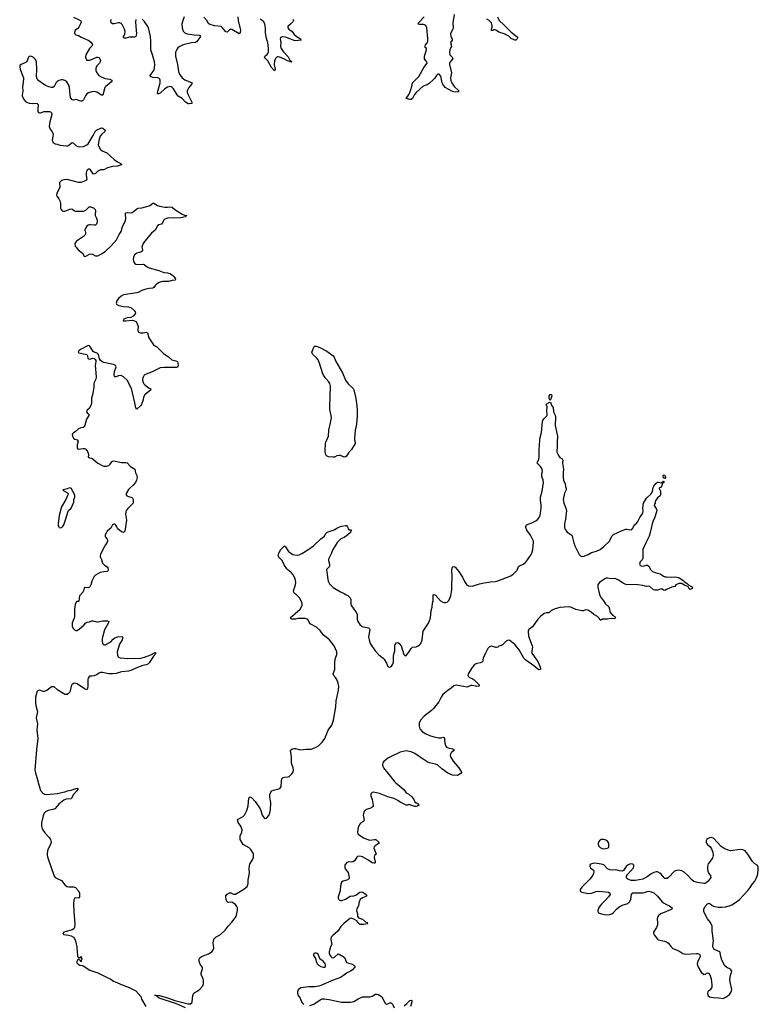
# Model space of a CAD drawing. Header units: inches. Extents: x 1835039 to 2027607, y 642849 to 774141.
# Tile 74 of 113: x 1989387 to 2001506, y 662168 to 678324. Entities that reach past the tile are written whole.
import ezdxf

# ---------------------------------------------------------------- set-up
doc = ezdxf.new("R2010")
doc.units = ezdxf.units.IN
doc.header["$MEASUREMENT"] = 0
for name, color, linetype in [('B9686', 7, 'Continuous'), ('B9687', 7, 'Continuous'), ('B9696', 7, 'Continuous'), ('B9697', 7, 'Continuous'), ('C0606', 7, 'Continuous')]:
    doc.layers.add(name, color=color, linetype=linetype)

msp = doc.modelspace()

# ---------------------------------------------------------------- linework, layer by layer
at = {"layer": 'B9686', "color": 6, "elevation": 200}
for points in [[(1990000, 667333), (1989950, 667377), (1989930, 667380), (1989910, 667375), (1989830, 667316), (1989790, 667299), (1989770, 667299), (1989710, 667323), (1989690, 667317), (1989670, 667293), (1989660, 667270), (1989648, 667208), (1989644, 667110), (1989650, 667070), (1989676, 666990), (1989679, 666970), (1989656, 666870), (1989677, 666770), (1989666, 666670), (1989683, 666530), (1989661, 666350), (1989637, 666010), (1989644, 665964), (1989730, 665676), (1989770, 665629), (1989796, 665616), (1989833, 665613), (1990000, 665626)], [(1990000, 665419), (1989962, 665378), (1989930, 665364), (1989852, 665348), (1989810, 665324), (1989790, 665302), (1989770, 665260), (1989746, 665146), (1989744, 665090), (1989755, 665050), (1989800, 664980), (1989870, 664907), (1989891, 664871), (1989898, 664850), (1989901, 664830), (1989893, 664790), (1989849, 664710), (1989840, 664650), (1989840, 664610), (1989849, 664570), (1989955, 664270), (1989970, 664250), (1990000, 664235)]]:
    msp.add_lwpolyline(points, dxfattribs=at)
at = {"layer": 'B9687', "color": 6, "elevation": 200}
for points in [[(1990000, 677306), (1989987, 677293), (1989950, 677229), (1989930, 677214), (1989910, 677212), (1989863, 677223), (1989810, 677246), (1989687, 677330), (1989671, 677351), (1989660, 677390), (1989666, 677510), (1989661, 677630), (1989648, 677670), (1989632, 677690), (1989610, 677707), (1989570, 677723), (1989542, 677718), (1989530, 677709), (1989512, 677650), (1989494, 677626), (1989413, 677587), (1989390, 677570), (1989387, 677550), (1989394, 677510), (1989414, 677450), (1989449, 677369), (1989446, 677290), (1989434, 677230), (1989439, 677150), (1989426, 677086), (1989428, 677068), (1989459, 677010), (1989490, 676979), (1989510, 676967), (1989550, 676955), (1989590, 676950), (1989650, 676956), (1989675, 676950), (1989688, 676930), (1989690, 676910), (1989684, 676870), (1989684, 676824), (1989690, 676805), (1989699, 676799), (1989710, 676795), (1989730, 676797), (1989790, 676815), (1989876, 676816), (1989894, 676814), (1989910, 676798), (1989912, 676770), (1989880, 676650), (1989872, 676570), (1989886, 676530), (1989922, 676482), (1989935, 676450), (1989933, 676410), (1989922, 676350), (1989926, 676330), (1989937, 676310), (1989969, 676289), (1990000, 676279)], [(1990000, 675491), (1990000, 675490), (1989990, 675450), (1989994, 675430), (1990000, 675422)]]:
    msp.add_lwpolyline(points, dxfattribs=at)
at = {"layer": 'B9696', "color": 6}
for points, elevation in [([(1990892, 670000), (1990881, 669979), (1990824, 669930), (1990809, 669910), (1990789, 669870), (1990789, 669850), (1990794, 669834), (1990822, 669802), (1990828, 669790), (1990828, 669770), (1990822, 669750), (1990793, 669710), (1990749, 669631), (1990710, 669550), (1990705, 669525), (1990706, 669510), (1990727, 669467), (1990748, 669408), (1990776, 669376), (1990824, 669344), (1990833, 669330), (1990841, 669290), (1990829, 669271), (1990770, 669265), (1990709, 669251), (1990629, 669211), (1990610, 669190), (1990570, 669113), (1990555, 669050), (1990540, 669020), (1990530, 669010), (1990510, 669001), (1990450, 669009), (1990443, 668997), (1990436, 668950), (1990430, 668938), (1990369, 668870), (1990355, 668785), (1990350, 668780), (1990325, 668775), (1990312, 668768), (1990298, 668730), (1990285, 668655), (1990285, 668530), (1990278, 668502), (1990247, 668430), (1990249, 668370), (1990268, 668330), (1990288, 668310), (1990310, 668302), (1990330, 668304), (1990370, 668328), (1990441, 668390), (1990470, 668428), (1990490, 668440), (1990530, 668442), (1990570, 668459), (1990590, 668461), (1990650, 668443), (1990670, 668442), (1990750, 668460), (1990830, 668460), (1990848, 668450), (1990844, 668430), (1990781, 668310), (1990740, 668170), (1990738, 668130), (1990747, 668087), (1990770, 668064), (1990790, 668067), (1990884, 668116), (1990919, 668161), (1990950, 668183), (1990990, 668197), (1991070, 668203), (1991079, 668190), (1991070, 668150), (1991025, 668075), (1990986, 667954), (1990990, 667896), (1991001, 667870), (1991010, 667862), (1991034, 667854), (1991163, 667843), (1991287, 667847), (1991350, 667843), (1991436, 667864), (1991537, 667903), (1991610, 667942), (1991627, 667930), (1991582, 667878), (1991510, 667770), (1991489, 667751), (1991461, 667739), (1991407, 667730), (1991290, 667684), (1991210, 667645), (1991170, 667635), (1991059, 667621), (1990970, 667596), (1990910, 667589), (1990850, 667591), (1990744, 667610), (1990710, 667611), (1990690, 667604), (1990645, 667575), (1990610, 667558), (1990570, 667552), (1990530, 667552), (1990510, 667522), (1990503, 667497), (1990504, 667390), (1990499, 667350), (1990490, 667330), (1990450, 667344), (1990330, 667427), (1990290, 667438), (1990267, 667433), (1990244, 667410), (1990234, 667386), (1990210, 667292), (1990190, 667267), (1990167, 667253), (1990130, 667251), (1990110, 667260), (1990010, 667324), (1990000, 667333)], 200), ([(1990029, 670000), (1990034, 669994), (1990050, 669987), (1990070, 669989), (1990085, 670000)], 200), ([(1991121, 670000), (1991110, 669929), (1991090, 669907), (1991070, 669913), (1991050, 669927), (1991010, 669959), (1990990, 669983), (1990980, 670000)], 200), ([(1992110, 662110), (1991958, 662178), (1991678, 662270), (1991639, 662299), (1991607, 662310), (1991605, 662315), (1991610, 662322), (1991617, 662317), (1991683, 662310), (1991828, 662270), (1991933, 662233), (1992150, 662178), (1992190, 662176), (1992209, 662190), (1992216, 662210), (1992230, 662310), (1992245, 662350), (1992258, 662362), (1992310, 662390), (1992350, 662420), (1992391, 662470), (1992404, 662510), (1992404, 662550), (1992396, 662590), (1992362, 662650), (1992364, 662684), (1992387, 662750), (1992385, 662770), (1992348, 662828), (1992331, 662870), (1992333, 662910), (1992342, 662930), (1992370, 662952), (1992486, 662994), (1992544, 663036), (1992560, 663060), (1992570, 663090), (1992564, 663176), (1992574, 663230), (1992582, 663250), (1992610, 663276), (1992684, 663316), (1992757, 663383), (1992806, 663450), (1992866, 663514), (1992939, 663610), (1992959, 663710), (1992958, 663750), (1992952, 663772), (1992926, 663806), (1992870, 663842), (1992810, 663840), (1992793, 663850), (1992780, 663870), (1992774, 663890), (1992768, 663930), (1992771, 663950), (1992790, 663977), (1992830, 663998), (1992850, 663998), (1992897, 663977), (1992930, 663976), (1993063, 664057), (1993098, 664082), (1993118, 664102), (1993135, 664150), (1993137, 664210), (1993153, 664290), (1993155, 664330), (1993150, 664390), (1993156, 664444), (1993165, 664470), (1993213, 664550), (1993225, 664590), (1993222, 664630), (1993215, 664650), (1993179, 664710), (1993154, 664734), (1993055, 664790), (1993007, 664870), (1993002, 664902), (1993004, 664930), (1993032, 664990), (1993036, 665030), (1993014, 665090), (1992972, 665150), (1992958, 665190), (1992972, 665208), (1993053, 665250), (1993074, 665270), (1993112, 665350), (1993134, 665426), (1993145, 665550), (1993150, 665563), (1993170, 665571), (1993190, 665561), (1993250, 665498), (1993334, 665374), (1993345, 665350), (1993366, 665270), (1993390, 665235), (1993410, 665218), (1993435, 665225), (1993472, 665268), (1993490, 665310), (1993502, 665358), (1993507, 665473), (1993490, 665570), (1993493, 665610), (1993506, 665650), (1993525, 665670), (1993550, 665684), (1993637, 665703), (1993663, 665717), (1993677, 665743), (1993680, 665830), (1993690, 665870), (1993710, 665890), (1993730, 665896), (1993790, 665899), (1993810, 665908), (1993853, 665950), (1993869, 665970), (1993875, 665985), (1993881, 666010), (1993876, 666050), (1993850, 666109), (1993847, 666127), (1993844, 666236), (1993831, 666329), (1993838, 666342), (1993862, 666358), (1993890, 666364), (1993910, 666363), (1993990, 666341), (1994090, 666355), (1994170, 666354), (1994250, 666386), (1994288, 666410), (1994350, 666468), (1994394, 666530), (1994450, 666665), (1994510, 666750), (1994538, 666830), (1994573, 667050), (1994582, 667150), (1994616, 667324), (1994622, 667382), (1994615, 667435), (1994590, 667499), (1994571, 667531), (1994545, 667550), (1994532, 667590), (1994556, 667664), (1994557, 667790), (1994570, 667848), (1994593, 667910), (1994591, 667950), (1994548, 668048), (1994471, 668151), (1994368, 668228), (1994319, 668299), (1994257, 668357), (1994153, 668410), (1994140, 668430), (1994126, 668466), (1994110, 668490), (1994070, 668500), (1993950, 668496), (1993910, 668487), (1993870, 668485), (1993845, 668490), (1993824, 668510), (1993988, 668652), (1994019, 668710), (1994020, 668750), (1994006, 668790), (1993977, 668837), (1993930, 668885), (1993897, 668910), (1993883, 668930), (1993882, 668950), (1993911, 669049), (1993918, 669090), (1993915, 669130), (1993897, 669177), (1993874, 669214), (1993846, 669246), (1993792, 669290), (1993770, 669316), (1993730, 669370), (1993692, 669452), (1993663, 669483), (1993649, 669490), (1993629, 669529), (1993638, 669570), (1993669, 669630), (1993730, 669692), (1993750, 669676), (1993800, 669600), (1993844, 669564), (1993870, 669550), (1993902, 669542), (1993930, 669538), (1993970, 669542), (1994017, 669563), (1994116, 669624), (1994210, 669692), (1994330, 669805), (1994389, 669850), (1994406, 669890), (1994430, 669913), (1994544, 669956), (1994590, 669983), (1994633, 670000)], 200), ([(1994766, 670000), (1994772, 669990), (1994774, 669970), (1994790, 669954), (1994833, 669953), (1994822, 669938), (1994812, 669910), (1994771, 669870), (1994711, 669830), (1994656, 669804), (1994595, 669745), (1994520, 669620), (1994500, 669560), (1994455, 669470), (1994453, 669450), (1994471, 669390), (1994468, 669352), (1994450, 669330), (1994427, 669310), (1994423, 669290), (1994433, 669233), (1994436, 669170), (1994449, 669109), (1994470, 669067), (1994529, 669009), (1994650, 668936), (1994711, 668910), (1994738, 668890), (1994770, 668874), (1994810, 668835), (1994818, 668810), (1994818, 668738), (1994828, 668710), (1994850, 668683), (1994869, 668649), (1994904, 668610), (1994925, 668570), (1994922, 668490), (1994934, 668450), (1994970, 668398), (1995007, 668370), (1995030, 668360), (1995108, 668348), (1995127, 668330), (1995133, 668310), (1995114, 668230), (1995112, 668190), (1995119, 668150), (1995140, 668090), (1995219, 667970), (1995282, 667902), (1995350, 667850), (1995367, 667830), (1995406, 667766), (1995426, 667710), (1995450, 667701), (1995470, 667706), (1995490, 667718), (1995512, 667750), (1995519, 667781), (1995523, 667890), (1995540, 667970), (1995544, 668050), (1995550, 668071), (1995570, 668097), (1995590, 668104), (1995610, 668096), (1995648, 668050), (1995689, 667910), (1995710, 667887), (1995730, 667891), (1995774, 667946), (1995810, 668006), (1995830, 668026), (1995890, 668035), (1995924, 668050), (1995955, 668070), (1995969, 668090), (1995992, 668148), (1996007, 668290), (1996096, 668424), (1996126, 668510), (1996140, 668630), (1996153, 668687), (1996160, 668750), (1996172, 668790), (1996173, 668887), (1996190, 668893), (1996210, 668882), (1996290, 668790), (1996330, 668765), (1996350, 668759), (1996379, 668761), (1996407, 668773), (1996430, 668796), (1996462, 668870), (1996479, 668970), (1996477, 669030), (1996483, 669190), (1996478, 669290), (1996481, 669319), (1996490, 669345), (1996510, 669351), (1996530, 669341), (1996590, 669272), (1996650, 669178), (1996685, 669105), (1996717, 669057), (1996750, 669036), (1996810, 669029), (1996930, 669068), (1997010, 669085), (1997110, 669102), (1997190, 669106), (1997230, 669114), (1997443, 669197), (1997491, 669229), (1997530, 669270), (1997547, 669293), (1997570, 669350), (1997590, 669364), (1997650, 669389), (1997684, 669416), (1997721, 669459), (1997769, 669531), (1997788, 669570), (1997804, 669630), (1997817, 669750), (1997815, 669770), (1997770, 669867), (1997708, 669950), (1997692, 669990), (1997692, 670000)], 200), ([(1998324, 670000), (1998324, 669990), (1998330, 669968), (1998370, 669917), (1998430, 669879), (1998450, 669855), (1998459, 669830), (1998478, 669738), (1998494, 669690), (1998530, 669627), (1998566, 669550), (1998590, 669525), (1998610, 669517), (1998650, 669524), (1998713, 669550), (1998770, 669582), (1998850, 669602), (1998910, 669630), (1998970, 669678), (1999064, 669770), (1999103, 669850), (1999130, 669877), (1999270, 669942), (1999330, 669963), (1999350, 669967), (1999410, 669951), (1999430, 669958), (1999450, 669982), (1999457, 670000)], 200), ([(1999753, 670000), (1999732, 669908), (1999714, 669850), (1999658, 669742), (1999613, 669630), (1999609, 669610), (1999612, 669488), (1999598, 669462), (1999568, 669430), (1999555, 669390), (1999570, 669366), (1999610, 669355), (1999670, 669374), (1999690, 669373), (1999716, 669350), (1999733, 669310), (1999746, 669290), (1999770, 669272), (1999830, 669250), (1999894, 669234), (1999930, 669211), (1999950, 669191), (1999970, 669181), (2000000, 669180)], 200), ([(2000000, 668976), (1999970, 668960), (1999950, 668966), (1999930, 668980), (1999910, 668983), (1999850, 668964), (1999810, 668963), (1999787, 668970), (1999726, 669026), (1999710, 669030), (1999670, 669024), (1999610, 669039), (1999530, 669050), (1999330, 669059), (1999290, 669076), (1999213, 669130), (1999170, 669152), (1999150, 669156), (1999090, 669152), (1999030, 669161), (1999010, 669160), (1998988, 669152), (1998901, 669090), (1998884, 669070), (1998875, 669050), (1998871, 669010), (1998898, 668890), (1998915, 668855), (1998968, 668790), (1999000, 668740), (1999052, 668690), (1999066, 668654), (1999071, 668610), (1999086, 668586), (1999113, 668553), (1999152, 668530), (1999165, 668510), (1999150, 668499), (1999130, 668493), (1999090, 668498), (1999030, 668490), (1998970, 668490), (1998950, 668485), (1998930, 668473), (1998910, 668473), (1998890, 668510), (1998870, 668530), (1998810, 668566), (1998765, 668605), (1998710, 668635), (1998670, 668640), (1998630, 668625), (1998610, 668623), (1998510, 668644), (1998430, 668684), (1998390, 668690), (1998250, 668677), (1998210, 668668), (1998156, 668650), (1998125, 668635), (1998070, 668590), (1998030, 668590), (1997990, 668578), (1997930, 668531), (1997890, 668490), (1997799, 668361), (1997743, 668317), (1997732, 668288), (1997737, 668210), (1997797, 668050), (1997801, 668030), (1997788, 667970), (1997792, 667932), (1997855, 667835), (1997891, 667791), (1997930, 667690), (1997930, 667662), (1997910, 667654), (1997890, 667667), (1997823, 667723), (1997690, 667815), (1997660, 667850), (1997582, 667982), (1997512, 668070), (1997430, 668135), (1997410, 668145), (1997390, 668140), (1997370, 668127), (1997339, 668101), (1997310, 668066), (1997290, 668053), (1997250, 668044), (1997230, 668026), (1997210, 668020), (1997198, 668022), (1997130, 668042), (1997110, 668040), (1997090, 668028), (1997070, 668004), (1997032, 667930), (1996993, 667850), (1996982, 667790), (1996950, 667771), (1996890, 667762), (1996850, 667743), (1996810, 667697), (1996748, 667590), (1996742, 667570), (1996745, 667550), (1996770, 667530), (1996810, 667516), (1996846, 667490), (1996928, 667410), (1996924, 667396), (1996918, 667390), (1996890, 667385), (1996870, 667386), (1996810, 667401), (1996790, 667398), (1996730, 667370), (1996550, 667404), (1996510, 667396), (1996465, 667355), (1996410, 667318), (1996387, 667293), (1996330, 667253), (1996301, 667210), (1996264, 667130), (1996178, 667022), (1996144, 666990), (1996024, 666896), (1995966, 666830), (1995941, 666779), (1995939, 666730), (1995954, 666690), (1995990, 666644), (1996050, 666605), (1996130, 666573), (1996190, 666555), (1996258, 666542), (1996297, 666543), (1996330, 666550), (1996347, 666547), (1996355, 666530), (1996355, 666490), (1996367, 666430), (1996381, 666401), (1996391, 666390), (1996417, 666377), (1996490, 666359), (1996511, 666350), (1996510, 666330), (1996468, 666292), (1996455, 666270), (1996451, 666250), (1996457, 666230), (1996498, 666158), (1996591, 666050), (1996630, 665990), (1996635, 665970), (1996623, 665957), (1996570, 665925), (1996490, 665930), (1996450, 665943), (1996410, 665962), (1996311, 666030), (1996250, 666091), (1996209, 666109), (1996109, 666131), (1996070, 666144), (1995923, 666243), (1995870, 666283), (1995810, 666311), (1995756, 666324), (1995730, 666325), (1995630, 666306), (1995469, 666231), (1995430, 666208), (1995364, 666150), (1995348, 666130), (1995340, 666110), (1995340, 666090), (1995355, 666050), (1995430, 665963), (1995530, 665832), (1995561, 665801), (1995690, 665690), (1995730, 665640), (1995770, 665618), (1995822, 665570), (1995856, 665530), (1995870, 665490), (1995894, 665474), (1995910, 665470), (1995930, 665453), (1995936, 665430), (1995890, 665416), (1995870, 665414), (1995770, 665446), (1995750, 665435), (1995730, 665436), (1995630, 665485), (1995594, 665514), (1995555, 665535), (1995512, 665552), (1995430, 665573), (1995290, 665627), (1995190, 665650), (1995170, 665644), (1995150, 665621), (1995146, 665590), (1995169, 665530), (1995189, 665431), (1995185, 665415), (1995170, 665402), (1995130, 665381), (1995070, 665362), (1995040, 665330), (1995026, 665294), (1995024, 665270), (1995039, 665190), (1995029, 665170), (1994980, 665140), (1994962, 665118), (1994943, 665070), (1994928, 664990), (1994933, 664973), (1994942, 664962), (1995030, 664897), (1995100, 664870), (1995130, 664864), (1995170, 664865), (1995210, 664875), (1995230, 664874), (1995279, 664830), (1995283, 664810), (1995222, 664770), (1995204, 664750), (1995199, 664730), (1995232, 664650), (1995234, 664630), (1995211, 664609), (1995202, 664590), (1995202, 664570), (1995218, 664510), (1995217, 664490), (1995210, 664484), (1995197, 664483), (1995170, 664489), (1995097, 664537), (1995010, 664586), (1994990, 664595), (1994950, 664601), (1994930, 664596), (1994916, 664584), (1994878, 664522), (1994856, 664504), (1994830, 664502), (1994790, 664505), (1994770, 664501), (1994750, 664490), (1994724, 664450), (1994722, 664410), (1994728, 664390), (1994775, 664330), (1994794, 664250), (1994794, 664230), (1994769, 664211), (1994692, 664190), (1994665, 664170), (1994649, 664111), (1994644, 664030), (1994611, 663930), (1994613, 663910), (1994623, 663890), (1994630, 663881), (1994651, 663871), (1994670, 663873), (1994730, 663894), (1994810, 663940), (1994870, 663949), (1994900, 663960), (1994970, 664008), (1994990, 664015), (1995018, 664010), (1995071, 663970), (1995085, 663950), (1995065, 663935), (1995010, 663916), (1994973, 663887), (1994958, 663850), (1994948, 663790), (1994919, 663730), (1994914, 663710), (1994928, 663650), (1994929, 663609), (1994948, 663588), (1995010, 663564), (1995062, 663522), (1995088, 663510), (1995091, 663490), (1995030, 663479), (1994970, 663480), (1994950, 663495), (1994916, 663536), (1994880, 663560), (1994830, 663579), (1994810, 663577), (1994794, 663566), (1994704, 663496), (1994657, 663443), (1994607, 663370), (1994523, 663297), (1994500, 663270), (1994493, 663250), (1994493, 663230), (1994508, 663150), (1994489, 663111), (1994466, 663030), (1994466, 663006), (1994477, 662977), (1994492, 662952), (1994510, 662936), (1994530, 662933), (1994550, 662944), (1994610, 662995), (1994630, 662991), (1994697, 662950), (1994720, 662930), (1994746, 662866), (1994755, 662855), (1994782, 662842), (1994831, 662830), (1994871, 662810), (1994891, 662790), (1994882, 662770), (1994842, 662730), (1994813, 662710), (1994750, 662679), (1994702, 662638), (1994650, 662610), (1994530, 662565), (1994330, 662476), (1994295, 662465), (1994230, 662453), (1994130, 662454), (1994002, 662438), (1993976, 662424), (1993956, 662404), (1993943, 662370), (1993943, 662350), (1993958, 662310), (1993987, 662267), (1994012, 662210), (1994027, 662187), (1994050, 662164)], 200), ([(1990000, 665626), (1990006, 665626), (1990070, 665645), (1990125, 665655), (1990170, 665672), (1990230, 665681), (1990310, 665710), (1990332, 665712), (1990338, 665698), (1990339, 665690), (1990327, 665670), (1990269, 665611), (1990230, 665540), (1990150, 665533), (1990110, 665517), (1990029, 665450), (1990000, 665419)], 200), ([(2000000, 664232), (1999990, 664230), (1999970, 664234), (1999961, 664241), (1999910, 664306), (1999890, 664320), (1999850, 664341), (1999830, 664341), (1999790, 664332), (1999750, 664311), (1999682, 664258), (1999610, 664222), (1999490, 664201), (1999422, 664202), (1999390, 664210), (1999363, 664223), (1999351, 664231), (1999341, 664250), (1999343, 664270), (1999360, 664300), (1999410, 664352), (1999456, 664410), (1999464, 664430), (1999463, 664450), (1999449, 664469), (1999410, 664472), (1999370, 664455), (1999340, 664430), (1999295, 664365), (1999284, 664356), (1999270, 664352), (1999230, 664357), (1999170, 664374), (1999110, 664368), (1999070, 664374), (1999033, 664393), (1998970, 664458), (1998930, 664470), (1998830, 664486), (1998790, 664480), (1998754, 664466), (1998741, 664450), (1998744, 664430), (1998755, 664410), (1998801, 664370), (1998810, 664350), (1998802, 664310), (1998779, 664270), (1998740, 664220), (1998609, 664090), (1998583, 664050), (1998581, 664030), (1998595, 664015), (1998710, 663987), (1998770, 663990), (1998843, 664017), (1998890, 664024), (1999048, 664008), (1999072, 663992), (1999073, 663970), (1999049, 663930), (1998995, 663870), (1998932, 663810), (1998890, 663756), (1998872, 663710), (1998872, 663690), (1998886, 663670), (1998935, 663650), (1999010, 663638), (1999070, 663643), (1999105, 663655), (1999128, 663672), (1999178, 663730), (1999223, 663770), (1999290, 663800), (1999350, 663814), (1999384, 663836), (1999395, 663850), (1999412, 663888), (1999425, 663970), (1999434, 663986), (1999450, 663998), (1999610, 663995), (1999640, 664000), (1999683, 664017), (1999710, 664022), (1999750, 664016), (1999790, 663995), (1999850, 663944), (1999930, 663850), (1999950, 663833), (2000000, 663808)], 300), ([(1990000, 664235), (1990070, 664199), (1990127, 664127), (1990159, 664099), (1990193, 664093), (1990270, 664095), (1990304, 664084), (1990354, 664030), (1990368, 663990), (1990366, 663934), (1990352, 663908), (1990290, 663915), (1990276, 663884), (1990272, 663810), (1990277, 663690), (1990294, 663490), (1990286, 663430), (1990273, 663407), (1990250, 663391), (1990230, 663382), (1990150, 663365), (1990112, 663350), (1990092, 663330), (1990110, 663312), (1990190, 663301), (1990232, 663290), (1990271, 663271), (1990286, 663250), (1990303, 663210), (1990325, 663110), (1990325, 663075), (1990332, 663050), (1990334, 662950), (1990350, 662934), (1990370, 662934), (1990382, 662938), (1990390, 662954), (1990394, 662950), (1990394, 662930), (1990411, 662911), (1990394, 662890), (1990394, 662870), (1990390, 662866), (1990382, 662882), (1990366, 662890), (1990362, 662902), (1990350, 662906), (1990338, 662902), (1990322, 662870), (1990325, 662850), (1990343, 662830), (1990372, 662810), (1990410, 662805), (1990430, 662797), (1990535, 662730), (1990670, 662684), (1990810, 662613), (1990883, 662583), (1990925, 662550), (1990955, 662535), (1991030, 662506), (1991096, 662476), (1991185, 662445), (1991290, 662390), (1991375, 662295), (1991388, 662250), (1991454, 662130)], 200), ([(2000000, 663690), (1999908, 663652), (1999874, 663630), (1999855, 663610), (1999844, 663570), (1999852, 663510), (1999850, 663470), (1999834, 663426), (1999785, 663350), (1999784, 663330), (1999795, 663310), (1999850, 663235), (1999864, 663224), (1999966, 663206), (2000000, 663192)], 300), ([(1994150, 662146), (1994212, 662168), (1994319, 662241), (1994350, 662257), (1994390, 662258), (1994490, 662242), (1994590, 662218), (1994670, 662205), (1994815, 662205), (1994870, 662216), (1994941, 662259), (1995010, 662289), (1995130, 662292), (1995170, 662303), (1995227, 662333), (1995244, 662336), (1995274, 662330), (1995328, 662290), (1995353, 662253), (1995380, 662190), (1995390, 662179), (1995411, 662171), (1995430, 662175), (1995470, 662196), (1995490, 662185), (1995502, 662170), (1995530, 662110)], 200), ([(1995697, 662143), (1995740, 662180), (1995770, 662216), (1995790, 662233), (1995814, 662234), (1995821, 662230), (1995822, 662210), (1995801, 662130)], 200)]:
    msp.add_lwpolyline(points, dxfattribs=dict(at, elevation=elevation))
for points, elevation in [([(1998970, 664874), (1998930, 664870), (1998901, 664850), (1998885, 664830), (1998879, 664810), (1998880, 664790), (1998890, 664763), (1998910, 664742), (1998945, 664725), (1998970, 664721), (1999010, 664725), (1999043, 664737), (1999052, 664748), (1999056, 664764), (1999053, 664810), (1999030, 664847), (1999004, 664864)], 300), ([(1994250, 663005), (1994230, 663005), (1994221, 662999), (1994210, 662990), (1994210, 662970), (1994238, 662918), (1994250, 662870), (1994270, 662834), (1994292, 662810), (1994328, 662790), (1994370, 662777), (1994390, 662778), (1994406, 662790), (1994406, 662810), (1994398, 662830), (1994370, 662873), (1994314, 662914), (1994304, 662930), (1994282, 662990), (1994270, 663000)], 200)]:
    msp.add_lwpolyline(points, close=True, dxfattribs=dict(at, elevation=elevation))
at = {"layer": 'B9697', "color": 6, "elevation": 200}
for points in [[(1996514, 678410), (1996495, 678270), (1996500, 678190), (1996493, 678167), (1996459, 678110), (1996456, 678090), (1996462, 678050), (1996482, 678010), (1996482, 677990), (1996456, 677950), (1996474, 677890), (1996446, 677830), (1996438, 677790), (1996446, 677746), (1996483, 677710), (1996493, 677690), (1996483, 677670), (1996450, 677630), (1996440, 677610), (1996437, 677590), (1996472, 677450), (1996458, 677370), (1996463, 677323), (1996475, 677290), (1996503, 677243), (1996521, 677221), (1996583, 677170), (1996598, 677150), (1996579, 677141), (1996530, 677135), (1996490, 677144), (1996370, 677213), (1996330, 677264), (1996318, 677290), (1996305, 677370), (1996297, 677397), (1996270, 677429), (1996250, 677431), (1996224, 677410), (1996197, 677363), (1996179, 677341), (1996104, 677276), (1996070, 677255), (1996009, 677231), (1995890, 677130), (1995864, 677096), (1995830, 677029), (1995810, 677014), (1995790, 677014), (1995729, 677029), (1995777, 677103), (1995796, 677144), (1995823, 677230), (1995830, 677290), (1995870, 677324), (1995935, 677390), (1996020, 677540), (1996073, 677610), (1996069, 677630), (1996050, 677649), (1996030, 677682), (1996028, 677728), (1996062, 677830), (1996060, 677850), (1996040, 677870), (1996039, 677890), (1996047, 677910), (1996076, 677950), (1996083, 677970), (1996086, 678014), (1996068, 678188), (1996050, 678230), (1996030, 678242), (1996010, 678247), (1995945, 678245), (1995924, 678250), (1995930, 678270), (1995945, 678290), (1996023, 678370)], [(1990270, 678365), (1990363, 678323), (1990383, 678310), (1990395, 678290), (1990386, 678254), (1990358, 678202), (1990340, 678180), (1990298, 678150), (1990290, 678136), (1990284, 678110), (1990290, 678090), (1990310, 678078), (1990350, 678066), (1990398, 678038), (1990521, 677981), (1990556, 677956), (1990577, 677930), (1990582, 677910), (1990573, 677890), (1990530, 677849), (1990473, 677750), (1990465, 677710), (1990475, 677675), (1990490, 677662), (1990510, 677658), (1990530, 677659), (1990567, 677670), (1990650, 677707), (1990670, 677710), (1990690, 677701), (1990702, 677682), (1990710, 677650), (1990707, 677630), (1990696, 677610), (1990655, 677565), (1990637, 677530), (1990636, 677490), (1990650, 677450), (1990686, 677410), (1990724, 677384), (1990790, 677361), (1990866, 677350), (1990901, 677330), (1990896, 677310), (1990800, 677230), (1990784, 677210), (1990753, 677087), (1990730, 677087), (1990650, 677135), (1990610, 677144), (1990570, 677142), (1990517, 677123), (1990490, 677105), (1990465, 677075), (1990432, 677008), (1990410, 676988), (1990390, 676985), (1990370, 676990), (1990330, 677011), (1990310, 677014), (1990270, 677006), (1990250, 677008), (1990230, 677030), (1990223, 677050), (1990207, 677147), (1990204, 677210), (1990193, 677250), (1990162, 677302), (1990130, 677327), (1990096, 677336), (1990070, 677337), (1990030, 677327), (1990007, 677313), (1990000, 677306)], [(1991294, 678326), (1991289, 678291), (1991290, 678214), (1991301, 678090), (1991300, 678070), (1991292, 678048), (1991270, 678036), (1991190, 678035), (1991130, 678021), (1991102, 678022), (1991088, 678030), (1991092, 678050), (1991111, 678089), (1991115, 678130), (1991106, 678170), (1991070, 678243), (1991050, 678263), (1991030, 678270), (1991006, 678270), (1990935, 678255), (1990910, 678257), (1990890, 678270), (1990880, 678290), (1990881, 678310), (1990892, 678330)], [(1992083, 678370), (1992062, 678310), (1992048, 678250), (1992050, 678190), (1992062, 678150), (1992070, 678137), (1992096, 678110), (1992137, 678090), (1992250, 678074), (1992329, 678069), (1992343, 678063), (1992352, 678050), (1992342, 678030), (1992307, 677990), (1992290, 677962), (1992274, 677950), (1992204, 677944), (1992070, 677911), (1992001, 677879), (1991980, 677860), (1991963, 677837), (1991946, 677790), (1991946, 677726), (1991977, 677590), (1991995, 677475), (1992009, 677430), (1992052, 677372), (1992095, 677335), (1992215, 677290), (1992212, 677270), (1992161, 677210), (1992139, 677170), (1992134, 677150), (1992134, 677130), (1992149, 677090), (1992214, 676970), (1992210, 676950), (1992170, 676942), (1992150, 676944), (1992110, 676969), (1992051, 677031), (1991988, 677070), (1991970, 677092), (1991910, 677189), (1991890, 677211), (1991870, 677223), (1991850, 677229), (1991810, 677218), (1991768, 677192), (1991690, 677121), (1991670, 677108), (1991650, 677109), (1991653, 677150), (1991694, 677290), (1991693, 677330), (1991688, 677348), (1991670, 677366), (1991655, 677370), (1991570, 677378), (1991546, 677386), (1991535, 677390), (1991528, 677408), (1991574, 677466), (1991589, 677490), (1991600, 677530), (1991604, 677590), (1991598, 677630), (1991566, 677750), (1991540, 677830), (1991540, 677970), (1991532, 678050), (1991500, 678190), (1991480, 678230), (1991430, 678301), (1991397, 678330)], [(1992968, 678370), (1992970, 678310), (1993009, 678150), (1993006, 678114), (1992990, 678091), (1992870, 678165), (1992850, 678168), (1992830, 678156), (1992810, 678134), (1992790, 678122), (1992770, 678126), (1992716, 678190), (1992690, 678210), (1992590, 678224), (1992505, 678245), (1992484, 678264), (1992456, 678310), (1992410, 678368)], [(1993866, 678326), (1993877, 678317), (1993881, 678310), (1993867, 678290), (1993830, 678248), (1993789, 678210), (1993787, 678190), (1993802, 678170), (1993856, 678130), (1993890, 678081), (1993941, 678041), (1993997, 678010), (1994007, 677990), (1993910, 677978), (1993890, 677980), (1993750, 678038), (1993697, 678043), (1993665, 678030), (1993660, 678010), (1993671, 677951), (1993667, 677890), (1993679, 677850), (1993710, 677802), (1993793, 677713), (1993822, 677662), (1993834, 677650), (1993837, 677637), (1993851, 677630), (1993825, 677630), (1993818, 677638), (1993782, 677650), (1993723, 677683), (1993650, 677711), (1993630, 677717), (1993610, 677713), (1993584, 677690), (1993567, 677650), (1993564, 677584), (1993577, 677510), (1993570, 677487), (1993518, 677538), (1993461, 677650), (1993418, 677690), (1993404, 677710), (1993413, 677730), (1993446, 677754), (1993459, 677770), (1993467, 677793), (1993470, 677850), (1993460, 677950), (1993438, 678018), (1993420, 678110), (1993419, 678190), (1993411, 678250), (1993390, 678288), (1993368, 678310), (1993330, 678331)], [(1997227, 678370), (1997253, 678313), (1997330, 678242), (1997450, 678117), (1997544, 678050), (1997559, 678030), (1997550, 678010), (1997530, 677990), (1997510, 677990), (1997450, 678017), (1997413, 678053), (1997334, 678094), (1997250, 678120), (1997209, 678149), (1997190, 678156), (1997165, 678155), (1997148, 678148), (1997129, 678149), (1997128, 678170), (1997138, 678202), (1997140, 678230), (1997127, 678270), (1997091, 678310), (1997051, 678331)], [(1990000, 676279), (1990010, 676275), (1990050, 676266), (1990150, 676254), (1990170, 676254), (1990190, 676262), (1990230, 676299), (1990250, 676309), (1990270, 676299), (1990310, 676261), (1990341, 676241), (1990370, 676236), (1990434, 676246), (1990490, 676270), (1990511, 676289), (1990595, 676425), (1990630, 676502), (1990646, 676514), (1990730, 676550), (1990750, 676542), (1990788, 676510), (1990784, 676490), (1990734, 676446), (1990709, 676411), (1990690, 676361), (1990678, 676310), (1990676, 676270), (1990685, 676245), (1990710, 676196), (1990741, 676170), (1990817, 676137), (1990937, 676030), (1990990, 675992), (1991035, 675970), (1991050, 675955), (1991062, 675950), (1991027, 675930), (1990990, 675918), (1990910, 675915), (1990829, 675891), (1990770, 675863), (1990710, 675861), (1990670, 675840), (1990630, 675801), (1990610, 675790), (1990590, 675796), (1990550, 675861), (1990530, 675872), (1990510, 675869), (1990490, 675850), (1990480, 675810), (1990478, 675770), (1990490, 675710), (1990482, 675690), (1990450, 675672), (1990390, 675652), (1990350, 675650), (1990190, 675695), (1990150, 675701), (1990110, 675696), (1990075, 675685), (1990055, 675670), (1990042, 675650), (1990043, 675570), (1990000, 675491)], [(1990000, 675422), (1990030, 675384), (1990048, 675350), (1990056, 675310), (1990058, 675230), (1990068, 675208), (1990085, 675190), (1990110, 675180), (1990130, 675182), (1990210, 675215), (1990230, 675219), (1990255, 675215), (1990287, 675187), (1990310, 675180), (1990430, 675183), (1990450, 675186), (1990470, 675197), (1990528, 675252), (1990550, 675255), (1990597, 675237), (1990626, 675210), (1990630, 675190), (1990625, 675130), (1990627, 675110), (1990648, 675068), (1990656, 675036), (1990656, 675004), (1990648, 674970), (1990630, 674954), (1990610, 674951), (1990550, 674960), (1990530, 674959), (1990510, 674951), (1990490, 674935), (1990459, 674890), (1990455, 674875), (1990466, 674826), (1990466, 674810), (1990456, 674790), (1990432, 674768), (1990319, 674690), (1990301, 674670), (1990291, 674650), (1990299, 674610), (1990313, 674590), (1990348, 674550), (1990415, 674495), (1990443, 674443), (1990450, 674438), (1990470, 674443), (1990530, 674475), (1990570, 674483), (1990630, 674448), (1990670, 674450), (1990730, 674482), (1990790, 674523), (1990890, 674616), (1990976, 674710), (1991020, 674800), (1991051, 674850), (1991071, 674930), (1991104, 674990), (1991121, 675030), (1991128, 675070), (1991121, 675130), (1991125, 675150), (1991130, 675155), (1991150, 675161), (1991210, 675155), (1991230, 675158), (1991251, 675169), (1991310, 675222), (1991330, 675230), (1991390, 675236), (1991510, 675270), (1991536, 675284), (1991570, 675314), (1991590, 675311), (1991650, 675274), (1991710, 675259), (1991770, 675249), (1991812, 675248), (1991850, 675255), (1991890, 675247), (1991932, 675212), (1992052, 675132), (1992090, 675118), (1992131, 675110), (1992115, 675105), (1992107, 675090), (1992030, 675071), (1991906, 675066), (1991830, 675071), (1991796, 675064), (1991766, 675050), (1991747, 675030), (1991729, 674991), (1991713, 674970), (1991670, 674957), (1991650, 674943), (1991607, 674873), (1991550, 674822), (1991435, 674685), (1991414, 674650), (1991396, 674610), (1991393, 674590), (1991402, 674550), (1991400, 674530), (1991373, 674510), (1991310, 674494), (1991290, 674483), (1991270, 674465), (1991252, 674430), (1991249, 674390), (1991254, 674370), (1991270, 674330), (1991290, 674313), (1991330, 674305), (1991410, 674313), (1991430, 674305), (1991478, 674270), (1991510, 674254), (1991670, 674210), (1991750, 674177), (1991810, 674169), (1991850, 674158), (1991896, 674130), (1991916, 674110), (1991945, 674070), (1991936, 674050), (1991890, 674045), (1991830, 674026), (1991730, 674026), (1991710, 674022), (1991678, 674010), (1991634, 673986), (1991615, 673970), (1991590, 673931), (1991570, 673920), (1991510, 673916), (1991458, 673902), (1991390, 673880), (1991330, 673849), (1991310, 673843), (1991090, 673810), (1991053, 673790), (1991006, 673750), (1990978, 673710), (1990971, 673671), (1990979, 673650), (1991015, 673635), (1991090, 673620), (1991171, 673611), (1991210, 673601), (1991266, 673550), (1991284, 673530), (1991285, 673510), (1991275, 673490), (1991250, 673462), (1991210, 673438), (1991152, 673430), (1991096, 673410), (1991084, 673390), (1991086, 673386), (1991090, 673383), (1991130, 673381), (1991230, 673395), (1991270, 673383), (1991290, 673370), (1991308, 673348), (1991330, 673290), (1991326, 673230), (1991330, 673205), (1991350, 673190), (1991368, 673188), (1991410, 673187), (1991470, 673195), (1991486, 673186), (1991506, 673106), (1991581, 672990), (1991596, 672976), (1991635, 672955), (1991748, 672848), (1991830, 672790), (1991884, 672744), (1991947, 672727), (1991974, 672714), (1991984, 672684), (1991986, 672650), (1991981, 672630), (1991962, 672618), (1991945, 672615), (1991750, 672618), (1991690, 672610), (1991550, 672540), (1991460, 672510), (1991429, 672490), (1991410, 672459), (1991403, 672430), (1991404, 672410), (1991415, 672370), (1991426, 672350), (1991448, 672328), (1991510, 672278), (1991531, 672270), (1991538, 672250), (1991439, 672170), (1991418, 672130), (1991410, 672089), (1991383, 672010), (1991370, 671989), (1991310, 671934), (1991290, 671955), (1991277, 672037), (1991219, 672270), (1991150, 672407), (1991090, 672465), (1991050, 672485), (1991010, 672481), (1990964, 672464), (1990950, 672463), (1990942, 672470), (1990935, 672495), (1990940, 672550), (1990967, 672630), (1990957, 672650), (1990926, 672666), (1990770, 672697), (1990733, 672713), (1990712, 672732), (1990697, 672757), (1990679, 672830), (1990656, 672850), (1990610, 672866), (1990590, 672880), (1990550, 672952), (1990530, 672975), (1990510, 672977), (1990386, 672910), (1990359, 672890), (1990346, 672870), (1990357, 672857), (1990489, 672829), (1990499, 672810), (1990507, 672767), (1990518, 672758), (1990530, 672755), (1990590, 672769), (1990610, 672765), (1990627, 672750), (1990634, 672734), (1990634, 672714), (1990624, 672650), (1990638, 672530), (1990640, 672460), (1990636, 672424), (1990606, 672370), (1990602, 672350), (1990601, 672299), (1990585, 672190), (1990567, 672113), (1990564, 672030), (1990559, 672010), (1990531, 671950), (1990490, 671910), (1990483, 671890), (1990493, 671873), (1990522, 671850), (1990519, 671830), (1990482, 671770), (1990452, 671648), (1990429, 671631), (1990389, 671629), (1990350, 671613), (1990297, 671563), (1990270, 671546), (1990255, 671530), (1990248, 671510), (1990251, 671490), (1990270, 671456), (1990290, 671440), (1990330, 671428), (1990346, 671410), (1990332, 671350), (1990331, 671291), (1990350, 671277), (1990430, 671290), (1990450, 671286), (1990470, 671275), (1990499, 671239), (1990510, 671210), (1990515, 671185), (1990510, 671145), (1990530, 671136), (1990570, 671131), (1990670, 671050), (1990750, 671005), (1990770, 670999), (1990810, 671000), (1990849, 671010), (1990870, 671031), (1990896, 671070), (1990910, 671080), (1990930, 671085), (1991059, 671059), (1991130, 671059), (1991150, 671053), (1991204, 670990), (1991262, 670962), (1991276, 670950), (1991289, 670890), (1991307, 670847), (1991312, 670810), (1991305, 670770), (1991286, 670730), (1991250, 670685), (1991197, 670643), (1991170, 670614), (1991135, 670550), (1991134, 670530), (1991147, 670510), (1991170, 670498), (1991210, 670490), (1991230, 670482), (1991247, 670450), (1991251, 670429), (1991247, 670393), (1991240, 670380), (1991159, 670301), (1991135, 670270), (1991128, 670250), (1991122, 670210), (1991138, 670110), (1991121, 670000)], [(1997692, 670000), (1997692, 670008), (1997696, 670024), (1997705, 670035), (1997791, 670069), (1997857, 670103), (1997890, 670127), (1997907, 670153), (1997925, 670190), (1997933, 670227), (1997943, 670317), (1997941, 670370), (1997930, 670430), (1997930, 670490), (1997962, 670590), (1997983, 670730), (1997976, 670770), (1997955, 670830), (1997954, 670870), (1997964, 670910), (1997958, 670950), (1997934, 670994), (1997880, 671050), (1997881, 671070), (1997903, 671110), (1997911, 671150), (1997908, 671270), (1997917, 671337), (1997921, 671430), (1997925, 671470), (1997947, 671553), (1997963, 671730), (1997970, 671750), (1997986, 671774), (1998037, 671823), (1998044, 671836), (1998038, 671910), (1998042, 671970), (1998023, 672010), (1998046, 672030), (1998090, 672046), (1998101, 672030), (1998110, 672002), (1998142, 671962), (1998148, 671890), (1998175, 671835), (1998180, 671810), (1998174, 671666), (1998212, 671492), (1998207, 671387), (1998208, 671310), (1998199, 671250), (1998201, 671230), (1998215, 671195), (1998237, 671157), (1998250, 671143), (1998290, 671116), (1998298, 671098), (1998293, 671050), (1998308, 670950), (1998302, 670890), (1998305, 670805), (1998312, 670770), (1998335, 670710), (1998343, 670663), (1998356, 670630), (1998353, 670610), (1998327, 670553), (1998304, 670450), (1998313, 670390), (1998350, 670310), (1998361, 670270), (1998342, 670130), (1998324, 670050), (1998324, 670000)], [(1990085, 670000), (1990090, 670004), (1990110, 670035), (1990150, 670151), (1990174, 670246), (1990190, 670270), (1990230, 670311), (1990273, 670410), (1990273, 670450), (1990289, 670491), (1990290, 670518), (1990270, 670569), (1990252, 670592), (1990236, 670630), (1990210, 670642), (1990150, 670623), (1990092, 670610), (1990110, 670592), (1990170, 670562), (1990182, 670550), (1990178, 670530), (1990142, 670450), (1990073, 670330), (1990034, 670190), (1990016, 670050), (1990017, 670017), (1990029, 670000)], [(1999457, 670000), (1999469, 670031), (1999512, 670068), (1999530, 670091), (1999564, 670156), (1999610, 670225), (1999617, 670270), (1999610, 670310), (1999624, 670390), (1999670, 670474), (1999742, 670538), (1999757, 670563), (1999768, 670590), (1999779, 670650), (1999790, 670672), (1999824, 670716), (1999850, 670736), (1999870, 670738), (1999918, 670722), (1999930, 670734), (1999942, 670738), (1999950, 670754), (1999954, 670750), (1999954, 670730), (1999938, 670722), (1999930, 670706), (1999920, 670660), (1999911, 670649), (1999893, 670647), (1999882, 670638), (1999882, 670630), (1999902, 670590), (1999902, 670530), (1999890, 670508), (1999850, 670478), (1999818, 670430), (1999813, 670413), (1999812, 670390), (1999804, 670376), (1999798, 670350), (1999838, 670290), (1999839, 670270), (1999830, 670230), (1999810, 670163), (1999781, 670099), (1999766, 670054), (1999753, 670000)], [(1990980, 670000), (1990964, 670030), (1990950, 670044), (1990930, 670049), (1990910, 670033), (1990892, 670000)], [(1994633, 670000), (1994670, 670015), (1994730, 670022), (1994750, 670022), (1994757, 670017), (1994766, 670000)]]:
    msp.add_lwpolyline(points, dxfattribs=at)
for points in [[(1994710, 671146), (1994651, 671171), (1994630, 671174), (1994590, 671168), (1994550, 671148), (1994530, 671144), (1994453, 671153), (1994421, 671170), (1994403, 671203), (1994399, 671250), (1994407, 671370), (1994411, 671390), (1994454, 671490), (1994458, 671590), (1994488, 671710), (1994501, 671790), (1994500, 671830), (1994478, 671930), (1994475, 671970), (1994485, 672310), (1994475, 672355), (1994461, 672381), (1994410, 672437), (1994374, 672490), (1994353, 672530), (1994306, 672690), (1994283, 672743), (1994256, 672776), (1994198, 672830), (1994184, 672850), (1994182, 672870), (1994194, 672906), (1994215, 672950), (1994232, 672968), (1994251, 672969), (1994310, 672947), (1994424, 672884), (1994530, 672806), (1994545, 672785), (1994570, 672726), (1994684, 672530), (1994731, 672410), (1994777, 672350), (1994858, 672270), (1994868, 672248), (1994901, 672110), (1994918, 671990), (1994923, 671910), (1994923, 671810), (1994908, 671650), (1994890, 671590), (1994878, 671450), (1994879, 671430), (1994894, 671390), (1994894, 671370), (1994833, 671270), (1994782, 671218), (1994750, 671164), (1994730, 671149)], [(1998090, 672078), (1998077, 672110), (1998074, 672150), (1998090, 672174), (1998113, 672173), (1998118, 672150), (1998110, 672118)], [(1999970, 670795), (1999949, 670809), (1999945, 670835), (1999950, 670854), (1999970, 670852), (1999979, 670830), (1999981, 670810)]]:
    msp.add_lwpolyline(points, close=True, dxfattribs=at)
at = {"layer": 'C0606', "color": 6}
for points, elevation in [([(2000000, 669180), (2000090, 669176), (2000150, 669182), (2000190, 669174), (2000210, 669165), (2000267, 669130), (2000288, 669108), (2000345, 669070), (2000368, 669048), (2000410, 669026), (2000426, 669010), (2000419, 668990), (2000390, 668975), (2000370, 668984), (2000358, 669018), (2000350, 669024), (2000287, 669047), (2000252, 669072), (2000230, 669075), (2000208, 669072), (2000163, 669057), (2000152, 669050), (2000135, 669025), (2000090, 669013), (2000010, 668981), (2000000, 668976)], 200), ([(2000000, 663192), (2000004, 663190), (2000030, 663169), (2000070, 663117), (2000104, 663084), (2000203, 663043), (2000270, 663004), (2000311, 662991), (2000490, 663003), (2000510, 663002), (2000542, 662990), (2000554, 662970), (2000553, 662950), (2000514, 662870), (2000502, 662830), (2000514, 662790), (2000570, 662694), (2000610, 662659), (2000636, 662664), (2000670, 662683), (2000690, 662679), (2000710, 662651), (2000730, 662585), (2000744, 662490), (2000742, 662450), (2000715, 662405), (2000679, 662370), (2000671, 662350), (2000680, 662310), (2000703, 662290), (2000770, 662278), (2000856, 662276), (2000930, 662266), (2000976, 662284), (2001032, 662328), (2001057, 662363), (2001068, 662390), (2001070, 662410), (2001044, 662530), (2001041, 662570), (2001052, 662648), (2001068, 662690), (2001070, 662710), (2001050, 662744), (2000990, 662770), (2000957, 662797), (2000910, 662890), (2000889, 662950), (2000881, 663010), (2000873, 663030), (2000790, 663070), (2000769, 663090), (2000762, 663110), (2000761, 663130), (2000773, 663210), (2000750, 663370), (2000751, 663450), (2000723, 663510), (2000674, 663570), (2000651, 663611), (2000615, 663690), (2000614, 663730), (2000631, 663769), (2000670, 663815), (2000690, 663828), (2000710, 663822), (2000750, 663790), (2000770, 663780), (2000792, 663772), (2000850, 663764), (2000910, 663764), (2000970, 663770), (2001030, 663784), (2001070, 663802), (2001150, 663850), (2001195, 663890), (2001338, 664042), (2001374, 664086), (2001410, 664144), (2001450, 664190), (2001473, 664230), (2001497, 664303), (2001506, 664386), (2001502, 664430), (2001490, 664450), (2001450, 664472), (2001410, 664510), (2001333, 664633), (2001290, 664685), (2001250, 664705), (2001210, 664710), (2001050, 664688), (2001010, 664695), (2000944, 664724), (2000897, 664757), (2000770, 664892), (2000730, 664904), (2000710, 664902), (2000683, 664890), (2000662, 664870), (2000651, 664850), (2000650, 664822), (2000654, 664810), (2000671, 664790), (2000714, 664754), (2000739, 664719), (2000762, 664662), (2000766, 664610), (2000753, 664567), (2000686, 664474), (2000673, 664430), (2000672, 664390), (2000680, 664350), (2000695, 664315), (2000722, 664282), (2000726, 664250), (2000718, 664230), (2000685, 664190), (2000650, 664162), (2000627, 664153), (2000610, 664151), (2000510, 664167), (2000450, 664184), (2000418, 664210), (2000350, 664284), (2000290, 664335), (2000250, 664357), (2000193, 664367), (2000150, 664360), (2000130, 664350), (2000032, 664248), (2000010, 664235), (2000000, 664232)], 300), ([(2000000, 663808), (2000050, 663784), (2000092, 663750), (2000090, 663730), (2000078, 663722), (2000000, 663690)], 300)]:
    msp.add_lwpolyline(points, dxfattribs=dict(at, elevation=elevation))

doc.saveas('drawing.dxf')
